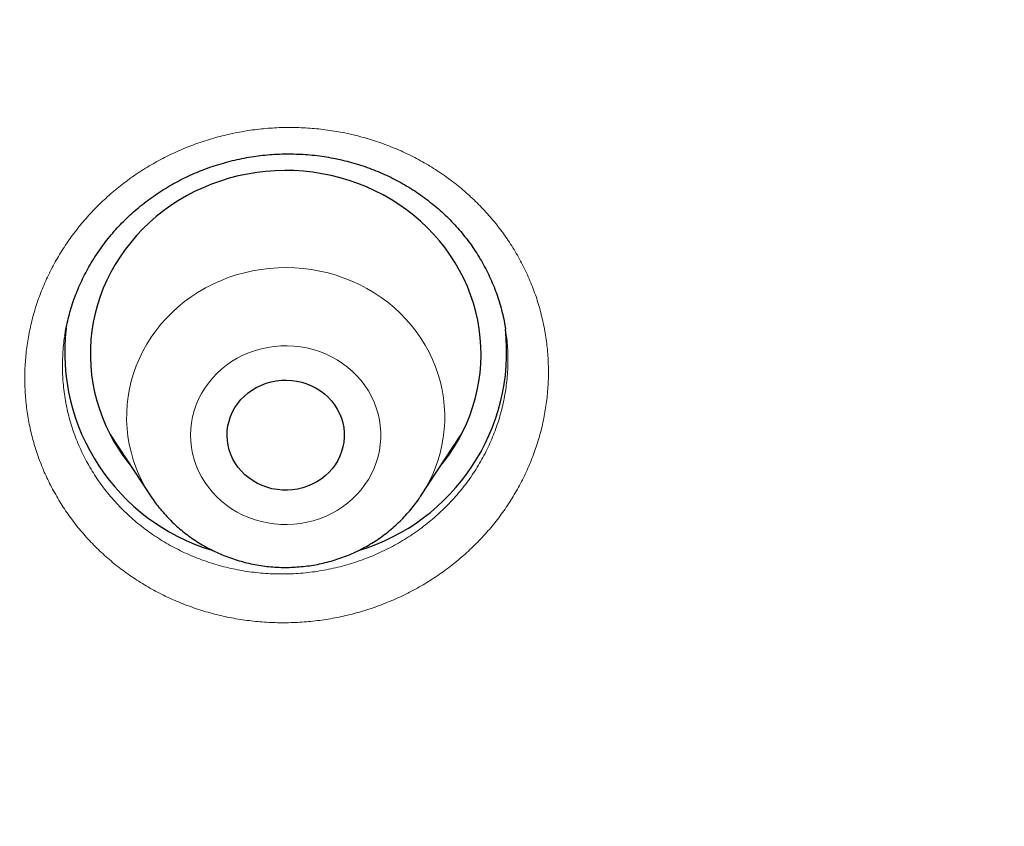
# Model space of a CAD drawing. Header units: millimetres. Extents: x 8 to 436, y 12 to 763.
# Tile 233 of 256: x 258.61 to 266.17, y 718.59 to 724.78. Entities that reach past the tile are written whole.
import ezdxf

# ---------------------------------------------------------------- set-up
doc = ezdxf.new("R2010")
doc.units = ezdxf.units.MM

msp = doc.modelspace()

# ---------------------------------------------------------------- linework, layer by layer
at = {"color": 7, "linetype": 'Continuous', "lineweight": 30}
for p, q in [((262.3379, 722.4019), (262.3375, 722.4043)), ((259.3024, 721.595), (259.6122, 721.1249)), ((261.6895, 721.1249), (261.9992, 721.595)), ((261.9774, 721.5548), (261.9643, 721.5421))]:
    msp.add_line(p, q, dxfattribs=at)
at = {"color": 252, "linetype": 'Continuous', "lineweight": 0}
for p, q in [((259.3467, 721.5279), (259.3346, 721.54)), ((261.979, 721.5582), (261.966, 721.5447))]:
    msp.add_line(p, q, dxfattribs=at)
at = {"color": 7, "linetype": 'Continuous', "lineweight": 30, "flags": 128}
for points in [[(261.8404, 721.354), (261.8625, 721.3818), (261.9035, 721.4373), (261.9416, 721.4946), (261.9768, 721.5536), (262.0089, 721.6141), (262.0379, 721.676), (262.0636, 721.7391), (262.0862, 721.8033), (262.1054, 721.8684), (262.1213, 721.9344), (262.1338, 722.0009), (262.1429, 722.068), (262.1486, 722.1354), (262.1508, 722.203), (262.1495, 722.2706), (262.1449, 722.338), (262.1367, 722.4052), (262.1252, 722.4719), (262.1103, 722.538), (262.092, 722.6034), (262.0704, 722.6679), (262.0456, 722.7313), (262.0175, 722.7936), (261.9863, 722.8545), (261.952, 722.9139), (261.9147, 722.9717), (261.8745, 723.0278), (261.8315, 723.082), (261.7858, 723.1342), (261.7375, 723.1843), (261.6867, 723.2321), (261.6335, 723.2776), (261.578, 723.3206), (261.5204, 723.3611), (261.4608, 723.399), (261.3993, 723.4341), (261.3361, 723.4664), (261.2714, 723.4959), (261.2052, 723.5224), (261.1377, 723.5458), (261.0691, 723.5662), (260.9996, 723.5835), (260.9293, 723.5977), (260.8583, 723.6086), (260.7868, 723.6164), (260.715, 723.6209), (260.6431, 723.6221), (260.5712, 723.6202), (260.4995, 723.615), (260.4281, 723.6065), (260.3572, 723.5949), (260.287, 723.5801), (260.2177, 723.5621), (260.1493, 723.5411), (260.0821, 723.5169), (260.0162, 723.4898), (259.9518, 723.4598), (259.889, 723.4268), (259.8279, 723.3911), (259.7687, 723.3527), (259.7116, 723.3116), (259.6566, 723.268), (259.6039, 723.222), (259.5536, 723.1737), (259.5058, 723.1232), (259.4606, 723.0705), (259.4182, 723.0159), (259.3787, 722.9595), (259.342, 722.9013), (259.3084, 722.8415), (259.2779, 722.7803), (259.2505, 722.7178), (259.2263, 722.6542), (259.2054, 722.5895), (259.1878, 722.5239), (259.1736, 722.4576), (259.1628, 722.3908), (259.1555, 722.3236), (259.1515, 722.2561), (259.151, 722.1885), (259.154, 722.1209), (259.1604, 722.0536), (259.1702, 721.9866), (259.1834, 721.9202), (259.2001, 721.8544), (259.22, 721.7895), (259.2432, 721.7255), (259.2697, 721.6626), (259.2994, 721.601), (259.2994, 721.601)], [(260.2454, 721.4067), (260.2297, 721.4411), (260.2173, 721.4766), (260.2083, 721.5131), (260.2028, 721.5501), (260.2008, 721.5875), (260.2023, 721.6249), (260.2073, 721.662), (260.2158, 721.6985), (260.2277, 721.7342), (260.2429, 721.7688), (260.2613, 721.802), (260.2828, 721.8335), (260.3071, 721.8631), (260.3341, 721.8906), (260.3636, 721.9157), (260.3954, 721.9383), (260.4291, 721.9581), (260.4646, 721.9751), (260.5015, 721.9891), (260.5396, 721.9999), (260.5786, 722.0075), (260.6181, 722.0119), (260.6579, 722.013), (260.6977, 722.0107), (260.737, 722.0052), (260.7757, 721.9964), (260.8134, 721.9844), (260.8499, 721.9694), (260.8848, 721.9514), (260.9178, 721.9305), (260.9488, 721.907), (260.9774, 721.881), (261.0035, 721.8528), (261.0268, 721.8224), (261.0472, 721.7903), (261.0645, 721.7566), (261.0785, 721.7216), (261.0892, 721.6856), (261.0965, 721.6488), (261.1002, 721.6115), (261.1005, 721.5741), (261.0972, 721.5368), (261.0905, 721.5), (261.0803, 721.4638), (261.0667, 721.4286), (261.0499, 721.3947), (261.0299, 721.3624), (261.007, 721.3318), (260.9813, 721.3032), (260.953, 721.2769), (260.9224, 721.253), (260.8896, 721.2318), (260.855, 721.2133), (260.8187, 721.1978), (260.7812, 721.1854), (260.7426, 721.1762), (260.7033, 721.1702), (260.6636, 721.1675), (260.6238, 721.1681), (260.5842, 721.172), (260.5451, 721.1791), (260.5069, 721.1895), (260.4698, 721.203), (260.4341, 721.2196), (260.4001, 721.239), (260.368, 721.2612), (260.3382, 721.286), (260.3108, 721.3131), (260.2861, 721.3425), (260.2642, 721.3737), (260.2454, 721.4067)]]:
    msp.add_lwpolyline(points, dxfattribs=at)
at = {"color": 252, "linetype": 'Continuous', "lineweight": 0, "flags": 128}
for points in [[(259.5503, 721.231), (259.5236, 721.2867), (259.5002, 721.3437), (259.48, 721.4018), (259.4631, 721.4608), (259.4496, 721.5206), (259.4395, 721.581), (259.4328, 721.6418), (259.4296, 721.7028), (259.4299, 721.7639), (259.4336, 721.8249), (259.4407, 721.8857), (259.4513, 721.946), (259.4653, 722.0056), (259.4826, 722.0645), (259.5033, 722.1225), (259.5272, 722.1793), (259.5543, 722.2349), (259.5845, 722.289), (259.6178, 722.3415), (259.6539, 722.3923), (259.6929, 722.4413), (259.7346, 722.4881), (259.7789, 722.5329), (259.8257, 722.5754), (259.8748, 722.6154), (259.9261, 722.653), (259.9794, 722.6879), (260.0347, 722.7201), (260.0917, 722.7495), (260.1503, 722.7761), (260.2103, 722.7996), (260.2716, 722.8201), (260.3339, 722.8375), (260.3971, 722.8518), (260.4611, 722.8629), (260.5256, 722.8708), (260.5904, 722.8754), (260.6555, 722.8768), (260.7205, 722.875), (260.7853, 722.8699), (260.8497, 722.8615), (260.9136, 722.85), (260.9767, 722.8352), (261.0389, 722.8174), (261.1, 722.7964), (261.1598, 722.7725), (261.2182, 722.7455), (261.2749, 722.7157), (261.3299, 722.6831), (261.383, 722.6478), (261.434, 722.6099), (261.4828, 722.5694), (261.5292, 722.5266), (261.5731, 722.4816), (261.6145, 722.4344), (261.653, 722.3852), (261.6888, 722.3341), (261.7216, 722.2814), (261.7514, 722.227), (261.778, 722.1713), (261.8015, 722.1143), (261.8217, 722.0562), (261.8385, 721.9972), (261.852, 721.9374), (261.8621, 721.877), (261.8688, 721.8162), (261.872, 721.7552), (261.8718, 721.6941), (261.8681, 721.6331), (261.8609, 721.5723), (261.8503, 721.512), (261.8363, 721.4523), (261.819, 721.3934), (261.7983, 721.3355), (261.7744, 721.2787), (261.7473, 721.2231), (261.7171, 721.169), (261.6856, 721.119)], [(261.3089, 721.888), (261.2855, 721.9299), (261.259, 721.9703), (261.2297, 722.0088), (261.1976, 722.0453), (261.1628, 722.0797), (261.1257, 722.1117), (261.0863, 722.1413), (261.0448, 722.1682), (261.0014, 722.1923), (260.9563, 722.2136), (260.9098, 722.232), (260.8621, 722.2472), (260.8134, 722.2593), (260.7638, 722.2683), (260.7138, 722.274), (260.6634, 722.2765), (260.613, 722.2756), (260.5628, 722.2716), (260.5129, 722.2642), (260.4638, 722.2537), (260.4155, 722.24), (260.3684, 722.2232), (260.3226, 722.2033), (260.2783, 722.1806), (260.2359, 722.1551), (260.1954, 722.1268), (260.1571, 722.096), (260.1211, 722.0628), (260.0877, 722.0273), (260.0569, 721.9898), (260.029, 721.9503), (260.004, 721.9091), (259.9822, 721.8665), (259.9635, 721.8224), (259.948, 721.7773), (259.936, 721.7313), (259.9273, 721.6846), (259.9221, 721.6375), (259.9204, 721.5902), (259.9221, 721.5428), (259.9273, 721.4957), (259.936, 721.449), (259.948, 721.403), (259.9635, 721.3579), (259.9822, 721.3139), (260.004, 721.2712), (260.029, 721.23), (260.0569, 721.1905), (260.0877, 721.153), (260.1211, 721.1175), (260.1571, 721.0843), (260.1954, 721.0535), (260.2359, 721.0253), (260.2783, 720.9997), (260.3226, 720.977), (260.3684, 720.9571), (260.4155, 720.9403), (260.4638, 720.9266), (260.5129, 720.9161), (260.5628, 720.9088), (260.613, 720.9047), (260.6634, 720.9039), (260.7138, 720.9063), (260.7638, 720.912), (260.8134, 720.921), (260.8621, 720.9331), (260.9098, 720.9484), (260.9563, 720.9667), (261.0014, 720.988), (261.0448, 721.0121), (261.0863, 721.0391), (261.1257, 721.0686), (261.1628, 721.1006), (261.1976, 721.135), (261.2297, 721.1715), (261.259, 721.21), (261.2855, 721.2504), (261.3089, 721.2923), (261.3292, 721.3357), (261.3463, 721.3803), (261.36, 721.4259), (261.3704, 721.4723), (261.3773, 721.5192), (261.3808, 721.5665), (261.3808, 721.6138), (261.3773, 721.6611), (261.3704, 721.7081), (261.36, 721.7544), (261.3463, 721.8), (261.3292, 721.8446), (261.3089, 721.888)]]:
    msp.add_lwpolyline(points, dxfattribs=at)
at = {"color": 7, "linetype": 'Continuous', "lineweight": 30}
for centre, radius, start, end in [((260.5472, 722.2311), 1.5934, 173.53842, 253.18479), ((260.7506, 722.2336), 1.5971, 286.66582, 6.11354), ((260.5446, 722.2404), 1.3998, 207.17801, 219.29005)]:
    msp.add_arc(centre, radius, start, end, dxfattribs=at)
at = {"color": 252, "linetype": 'Continuous', "lineweight": 0}
msp.add_arc((260.5566, 721.747), 1.1309, 207.14899, 213.95285, dxfattribs=at)
at = {"color": 7, "linetype": 'Continuous', "lineweight": 30}
for points, knots in [([(279.178, 720.7214), (279.1775, 720.7301), (279.1765, 720.7475), (279.1747, 720.7797), (279.1724, 720.8184), (279.1698, 720.8625), (279.167, 720.9097), (279.1632, 720.9723), (279.1582, 721.052), (279.1528, 721.1359), (279.1477, 721.2125), (279.1433, 721.277), (279.1389, 721.339), (279.135, 721.3948), (279.1314, 721.4437), (279.1283, 721.4856), (279.1257, 721.5205), (279.1236, 721.5488), (279.1217, 721.5736), (279.1199, 721.5982), (279.1177, 721.6256), (279.1148, 721.6631), (279.111, 721.7121), (279.106, 721.7742), (279.0983, 721.8686), (279.0876, 721.9952), (279.0737, 722.1537), (279.0585, 722.3193), (279.0419, 722.492), (279.0239, 722.6715), (278.9997, 722.9034), (278.969, 723.1811), (278.9314, 723.4983), (278.9026, 723.727), (278.884, 723.8693), (278.8764, 723.9268), (278.8697, 723.977), (278.864, 724.0195), (278.8593, 724.0544), (278.8556, 724.0814), (278.8528, 724.1017), (278.8504, 724.1198), (278.8475, 724.1405), (278.8438, 724.1672), (278.8387, 724.204), (278.832, 724.2519), (278.8238, 724.31), (278.8149, 724.3727), (278.8056, 724.4371), (278.7929, 724.5245), (278.7763, 724.636), (278.7542, 724.7819), (278.7294, 724.942), (278.7015, 725.117), (278.6681, 725.3211), (278.6284, 725.5555), (278.5818, 725.8213), (278.5316, 726.0969), (278.4776, 726.3821), (278.4325, 726.6123), (278.3977, 726.7846), (278.3749, 726.8965), (278.3515, 727.0096), (278.328, 727.1216), (278.3052, 727.229), (278.2842, 727.3264), (278.2654, 727.4129), (278.2487, 727.4888), (278.2338, 727.5561), (278.2208, 727.6148), (278.2102, 727.6618), (278.202, 727.6983), (278.1958, 727.7255), (278.1908, 727.7479), (278.1868, 727.7654), (278.1836, 727.7795), (278.1802, 727.7943), (278.1758, 727.8137), (278.1697, 727.8402), (278.1622, 727.8728), (278.1536, 727.9103), (278.1411, 727.9642), (278.1241, 728.0369), (278.102, 728.1312), (278.0768, 728.2371), (278.0485, 728.3545), (278.0156, 728.4892), (277.9785, 728.6391), (277.9381, 728.7995), (277.8972, 728.9596), (277.8564, 729.1164), (277.8159, 729.2699), (277.7757, 729.42), (277.7358, 729.5668), (277.6863, 729.7462), (277.6275, 729.956), (277.5593, 730.1934), (277.4927, 730.4204), (277.428, 730.637), (277.3651, 730.8431), (277.3045, 731.0387), (277.2462, 731.2237), (277.1893, 731.4013), (277.1341, 731.5712), (277.0809, 731.7328), (277.0401, 731.855), (277.0111, 731.9412), (276.993, 731.9949), (276.9754, 732.0467), (276.9587, 732.0957), (276.9436, 732.1399), (276.9307, 732.1773), (276.9205, 732.207), (276.9119, 732.2319), (276.9032, 732.257), (276.8927, 732.2875), (276.8796, 732.3253), (276.8628, 732.3734), (276.8427, 732.4306), (276.8201, 732.4951), (276.7965, 732.5618), (276.7609, 732.6621), (276.7119, 732.7985), (276.6483, 732.9734), (276.5804, 733.1578), (276.5079, 733.3515), (276.4309, 733.5546), (276.3489, 733.7671), (276.2618, 733.9895), (276.1689, 734.2225), (276.0701, 734.4662), (275.9651, 734.7206), (275.8537, 734.9855), (275.7356, 735.2608), (275.6107, 735.5466), (275.501, 735.7922), (275.4089, 735.9955), (275.3373, 736.1519), (275.2666, 736.3046), (275.199, 736.4491), (275.1357, 736.5833), (275.0787, 736.7029), (275.028, 736.8086), (274.9832, 736.9014), (274.947, 736.976), (274.9186, 737.0343), (274.8976, 737.0773), (274.8789, 737.1153), (274.8636, 737.1465), (274.8519, 737.1702), (274.8437, 737.1868), (274.8372, 737.2), (274.8307, 737.2132), (274.8213, 737.2322), (274.8083, 737.2584), (274.7913, 737.2927), (274.7703, 737.3349), (274.7452, 737.3853), (274.7157, 737.4441), (274.6823, 737.5106), (274.6451, 737.5843), (274.558, 737.756), (274.4212, 738.0218), (274.2515, 738.3441), (274.0982, 738.6299), (273.962, 738.8798), (273.8248, 739.1277), (273.6856, 739.3754), (273.5306, 739.6471), (273.357, 739.9461), (273.1626, 740.2745), (272.959, 740.6116), (272.7548, 740.9429), (272.5507, 741.2676), (272.3897, 741.519), (272.2668, 741.7085), (272.1861, 741.832), (272.1082, 741.9503), (272.0328, 742.064), (271.9604, 742.1727), (271.8911, 742.2758), (271.8272, 742.3704), (271.7688, 742.4566), (271.7157, 742.5344), (271.669, 742.6026), (271.6283, 742.6618), (271.5936, 742.7121), (271.5641, 742.7547), (271.5403, 742.7891), (271.5214, 742.8163), (271.5038, 742.8417), (271.4833, 742.8711), (271.4572, 742.9085), (271.4254, 742.954), (271.388, 743.0074), (271.3451, 743.0683), (271.2967, 743.1368), (271.2426, 743.213), (271.1824, 743.2976), (271.1158, 743.3905), (271.0428, 743.4919), (270.9646, 743.5997), (270.8832, 743.7114), (270.7189, 743.9351), (270.4816, 744.2532), (270.1673, 744.6642), (269.8501, 745.0697), (269.5172, 745.4852), (269.1682, 745.9102), (268.8609, 746.2751), (268.6004, 746.5784), (268.3917, 746.8179), (268.1876, 747.049), (267.9884, 747.2713), (267.7944, 747.4852), (267.6056, 747.6906), (267.4223, 747.8878), (267.2789, 748.0402), (267.1742, 748.1506), (267.1068, 748.2214), (267.0403, 748.2909), (266.9759, 748.3579), (266.9156, 748.4204), (266.8615, 748.4763), (266.8145, 748.5247), (266.7752, 748.565), (266.7433, 748.5977), (266.7186, 748.623), (266.6999, 748.642), (266.6837, 748.6586), (266.6659, 748.6767), (266.6378, 748.7053), (266.5981, 748.7457), (266.546, 748.7984), (266.4844, 748.8606), (266.4129, 748.9325), (266.3309, 749.0145), (266.2398, 749.1051), (266.1396, 749.2043), (266.0368, 749.3053), (265.9324, 749.4073), (265.8273, 749.5092), (265.7156, 749.6169), (265.5971, 749.7302), (265.4722, 749.8489), (265.2836, 750.0267), (265.0338, 750.2591), (264.7075, 750.5569), (264.3661, 750.8625), (264.0097, 751.1748), (263.6567, 751.478), (263.3072, 751.7721), (262.9613, 752.0573), (262.6195, 752.3339), (262.2816, 752.602), (261.9705, 752.8442), (261.6857, 753.0624), (261.4265, 753.2581), (261.1689, 753.4499), (260.9128, 753.6377), (260.6584, 753.8218), (260.4057, 754.0021), (260.1549, 754.1786), (259.9491, 754.3215), (259.7909, 754.4302), (259.6828, 754.504), (259.5838, 754.5713), (259.4939, 754.632), (259.4262, 754.6776), (259.3781, 754.7098), (259.3473, 754.7304), (259.3183, 754.7497), (259.2922, 754.7672), (259.2709, 754.7814), (259.2561, 754.7912), (259.2467, 754.7975), (259.2397, 754.8022), (259.2274, 754.8103), (259.2064, 754.8242), (259.1745, 754.8454), (259.1342, 754.8721), (259.0854, 754.9043), (259.0282, 754.942), (258.9624, 754.9851), (258.8881, 755.0337), (258.8052, 755.0877), (258.7136, 755.1469), (258.6136, 755.2114), (258.5068, 755.2798), (258.3954, 755.3508), (258.2816, 755.4228), (258.1329, 755.5163), (257.9476, 755.6318), (257.7241, 755.7694), (257.475, 755.9209), (257.1988, 756.0864), (256.8943, 756.2659), (256.5795, 756.4484), (256.2542, 756.6336), (255.9185, 756.8213), (255.572, 757.0113), (255.2251, 757.1978), (254.8783, 757.3807), (254.5321, 757.5597), (254.1767, 757.7398), (253.8119, 757.9209), (253.4376, 758.1027), (253.0726, 758.2761), (252.7178, 758.4411), (252.3757, 758.597), (252.0324, 758.7502), (251.6924, 758.8988), (251.3584, 759.0417), (251.0306, 759.1791), (250.6987, 759.3154), (250.3632, 759.4503), (250.0247, 759.5834), (249.694, 759.7106), (249.3714, 759.832), (249.0414, 759.9536), (248.705, 760.0747), (248.3631, 760.1949), (248.0325, 760.3084), (247.7132, 760.4156), (247.407, 760.516), (247.1139, 760.6101), (246.834, 760.6981), (246.5653, 760.7808), (246.324, 760.8536), (246.109, 760.9174), (245.9187, 760.9729), (245.7349, 761.0259), (245.5534, 761.0774), (245.3503, 761.1342), (245.1209, 761.1972), (244.8639, 761.2663), (244.5851, 761.3398), (244.2834, 761.4172), (243.958, 761.4985), (243.6206, 761.5804), (243.2712, 761.6625), (242.9098, 761.7447), (242.5437, 761.825), (242.1734, 761.9034), (241.7994, 761.9796), (241.4145, 762.0549), (241.0188, 762.1291), (240.625, 762.1996), (240.2337, 762.2665), (239.8458, 762.3297), (239.4513, 762.3908), (239.0534, 762.4491), (238.6552, 762.5043), (238.2576, 762.5561), (237.7508, 762.618), (237.1351, 762.6862), (236.411, 762.7558), (235.6723, 762.8161), (234.9192, 762.8662), (234.152, 762.9053), (233.3883, 762.9325), (232.6282, 762.948), (231.933, 762.9515), (231.3023, 762.9462), (230.7357, 762.935), (230.1715, 762.9174), (229.6102, 762.8935), (229.0541, 762.8636), (228.5159, 762.8287), (227.9972, 762.7895), (227.4978, 762.7467), (227.0073, 762.6998), (226.5257, 762.649), (226.0351, 762.5925), (225.5365, 762.53), (225.0305, 762.4613), (224.5357, 762.3891), (224.052, 762.3136), (223.5794, 762.2352), (223.118, 762.1541), (222.6677, 762.0707), (222.2078, 761.9813), (221.7345, 761.8845), (221.2431, 761.779), (220.7494, 761.6677), (220.2524, 761.5503), (219.7523, 761.4268), (219.2491, 761.297), (218.7823, 761.1712), (218.3521, 761.051), (217.9588, 760.9377), (217.5636, 760.8201), (217.193, 760.7065), (216.8448, 760.5969), (216.5173, 760.4913), (216.1822, 760.3806), (215.8333, 760.2626), (215.4706, 760.1367), (215.0939, 760.0026), (214.7091, 759.8619), (214.3164, 759.7146), (213.9159, 759.5604), (213.5079, 759.399), (213.104, 759.2349), (212.7044, 759.0684), (212.3088, 758.8994), (211.9055, 758.7229), (211.4948, 758.5386), (211.0767, 758.3462), (210.6515, 758.1456), (210.2193, 757.9364), (209.7803, 757.7185), (209.3347, 757.4916), (208.8828, 757.2555), (208.4246, 757.0099), (208.0492, 756.8033), (207.7573, 756.6397), (207.5502, 756.5223), (207.3421, 756.403), (207.1359, 756.2833), (206.9347, 756.1652), (206.7452, 756.0528), (206.5678, 755.9464), (206.4021, 755.8462), (206.2442, 755.7498), (206.0941, 755.6574), (205.9451, 755.565), (205.798, 755.4729), (205.6535, 755.3818), (205.5192, 755.2964), (205.3949, 755.2169), (205.2813, 755.1437), (205.178, 755.0768), (205.0851, 755.0162), (205.0016, 754.9615), (204.9317, 754.9156), (204.874, 754.8775), (204.8268, 754.8463), (204.7838, 754.8178), (204.7436, 754.791), (204.7053, 754.7655), (204.665, 754.7386), (204.6198, 754.7084), (204.5669, 754.6729), (204.5072, 754.6327), (204.4345, 754.5837), (204.3481, 754.5251), (204.2468, 754.456), (204.1364, 754.3803), (204.0168, 754.2978), (203.889, 754.209), (203.7532, 754.1139), (203.6095, 754.0126), (203.4573, 753.9044), (203.2955, 753.7884), (203.1251, 753.6651), (202.95, 753.5372), (202.7753, 753.4082), (202.6037, 753.2805), (202.4355, 753.154), (202.2706, 753.0289), (202.0683, 752.8739), (201.8309, 752.6899), (201.5613, 752.4776), (201.3018, 752.2702), (201.0522, 752.0679), (200.8138, 751.8719), (200.5863, 751.6824), (200.3694, 751.4995), (200.1616, 751.3221), (199.9615, 751.1492), (199.7691, 750.981), (199.5845, 750.8178), (199.4087, 750.6609), (199.2407, 750.5093), (199.079, 750.362), (198.9224, 750.218), (198.7501, 750.058), (198.5636, 749.883), (198.3648, 749.6941), (198.175, 749.5116), (197.9942, 749.3358), (197.8526, 749.1966), (197.7474, 749.0924), (197.6762, 749.0216), (197.6066, 748.9521), (197.5396, 748.8848), (197.4811, 748.8259), (197.4322, 748.7764), (197.3931, 748.7367), (197.359, 748.7021), (197.3297, 748.6722), (197.305, 748.6471), (197.2827, 748.6243), (197.2593, 748.6003), (197.2312, 748.5716), (197.1974, 748.5369), (197.1579, 748.4963), (197.1126, 748.4495), (197.0616, 748.3968), (196.9992, 748.332), (196.9245, 748.2541), (196.8364, 748.1617), (196.7395, 748.0596), (196.6339, 747.9475), (196.4999, 747.8043), (196.3411, 747.6329), (196.1618, 747.437), (195.9855, 747.2423), (195.8131, 747.0496), (195.6443, 746.8588), (195.451, 746.6377), (195.2349, 746.3871), (194.998, 746.1078), (194.7691, 745.8336), (194.5482, 745.5646), (194.3363, 745.3026), (194.1332, 745.0476), (193.9385, 744.7996), (193.7509, 744.5572), (193.5896, 744.3459), (193.4539, 744.166), (193.3436, 744.0186), (193.2399, 743.8788), (193.1431, 743.7474), (193.0532, 743.6242), (192.9713, 743.5114), (192.8973, 743.4088), (192.8307, 743.3159), (192.7699, 743.2307), (192.7149, 743.1531), (192.6636, 743.0807), (192.6167, 743.0141), (192.5747, 742.9541), (192.5397, 742.9041), (192.5145, 742.868), (192.4969, 742.8426), (192.4833, 742.8231), (192.4667, 742.7991), (192.4449, 742.7678), (192.4173, 742.7278), (192.3858, 742.6822), (192.351, 742.6316), (192.3136, 742.5772), (192.2734, 742.5185), (192.232, 742.4576), (192.1903, 742.3963), (192.1486, 742.3346), (192.0434, 742.1786), (191.8638, 741.909), (191.611, 741.5213), (191.4016, 741.1921), (191.2433, 740.939), (191.1344, 740.7632), (191.0214, 740.5787), (190.9037, 740.3843), (190.7812, 740.1796), (190.6542, 739.9646), (190.5234, 739.7403), (190.389, 739.5065), (190.2615, 739.2816), (190.1413, 739.0666), (190.0288, 738.8629), (189.9145, 738.6532), (189.7986, 738.4378), (189.698, 738.2481), (189.6147, 738.0895), (189.5508, 737.9667), (189.492, 737.853), (189.4384, 737.7485), (189.3899, 737.6533), (189.3463, 737.5673), (189.3076, 737.4906), (189.2747, 737.4251), (189.2473, 737.3701), (189.2248, 737.3251), (189.2062, 737.2877), (189.1912, 737.2575), (189.1782, 737.2311), (189.165, 737.2044), (189.149, 737.172), (189.1291, 737.1317), (189.1049, 737.0822), (189.0762, 737.0236), (189.0433, 736.956), (189.0092, 736.8856), (188.9744, 736.8137), (188.9402, 736.7423), (188.9048, 736.6684), (188.8694, 736.5938), (188.7948, 736.4362), (188.6837, 736.1982), (188.5526, 735.9112), (188.4403, 735.6609), (188.3446, 735.4445), (188.2495, 735.226), (188.1525, 734.9997), (188.052, 734.7614), (187.9482, 734.5109), (187.8413, 734.248), (187.7314, 733.9726), (187.619, 733.6848), (187.5295, 733.4507), (187.4632, 733.2744), (187.4211, 733.1615), (187.3806, 733.052), (187.3426, 732.9485), (187.3074, 732.8518), (187.2733, 732.7573), (187.2405, 732.6658), (187.2093, 732.5783), (187.1818, 732.5004), (187.1582, 732.4335), (187.1385, 732.377), (187.1223, 732.3307), (187.1091, 732.2925), (187.0987, 732.2625), (187.09, 732.2373), (187.0813, 732.2123), (187.0705, 732.1809), (187.0566, 732.1404), (187.0391, 732.0892), (187.0182, 732.0277), (186.9939, 731.9561), (186.9682, 731.8796), (186.9413, 731.7993), (186.9137, 731.7162), (186.8839, 731.626), (186.8521, 731.5286), (186.8186, 731.4255), (186.769, 731.2713), (186.7052, 731.0699), (186.6202, 730.7958), (186.5305, 730.4995), (186.4373, 730.1823), (186.3491, 729.8735), (186.2657, 729.5732), (186.1866, 729.2802), (186.1061, 728.9737), (186.0247, 728.6534), (185.9623, 728.3996), (185.9218, 728.2312), (185.9017, 728.1466), (185.8828, 728.0666), (185.8659, 727.9943), (185.8514, 727.9319), (185.8397, 727.8812), (185.8306, 727.8414), (185.8236, 727.8109), (185.8175, 727.7841), (185.8114, 727.7575), (185.8049, 727.7286), (185.7978, 727.6973), (185.7878, 727.6531), (185.7747, 727.5943), (185.758, 727.5194), (185.7382, 727.4295), (185.7151, 727.3234), (185.6885, 727.1995), (185.6599, 727.0643), (185.6294, 726.9175), (185.5971, 726.7593), (185.5631, 726.5897), (185.5288, 726.4141), (185.4942, 726.2333), (185.4595, 726.0477), (185.4239, 725.8525), (185.3877, 725.6477), (185.3508, 725.4333), (185.314, 725.2129), (185.2776, 724.9866), (185.2491, 724.8039), (185.2281, 724.665), (185.2147, 724.5756), (185.2024, 724.4921), (185.1907, 724.4117), (185.1798, 724.3356), (185.1699, 724.2653), (185.1616, 724.2065), (185.1549, 724.1583), (185.1496, 724.1192), (185.1451, 724.0864), (185.1401, 724.0502), (185.1339, 724.0039), (185.1257, 723.9428), (185.116, 723.8695), (185.1049, 723.7841), (185.0924, 723.6867), (185.0788, 723.5783), (185.0646, 723.4626), (185.0475, 723.3198), (185.0279, 723.1516), (185.003, 722.928), (184.9757, 722.6704), (184.9468, 722.3775), (184.9257, 722.148), (184.9118, 721.9878), (184.9046, 721.9029), (184.8984, 721.8287), (184.8933, 721.7652), (184.889, 721.7123), (184.8857, 721.6701), (184.8835, 721.6413), (184.8821, 721.6231), (184.8811, 721.6103), (184.8798, 721.5942), (184.8781, 721.5713), (184.8758, 721.5409), (184.873, 721.5031), (184.8677, 721.432), (184.8601, 721.3269), (184.8522, 721.2115), (184.8458, 721.1138), (184.8409, 721.0375), (184.8362, 720.9631), (184.832, 720.8932), (184.8282, 720.83), (184.825, 720.7735), (184.823, 720.738), (184.822, 720.7214)], [0, 0, 0, 0, 0.000191, 0.000381, 0.000677, 0.000995, 0.001342, 0.001718, 0.00237, 0.003096, 0.003563, 0.004054, 0.004515, 0.004925, 0.005284, 0.005591, 0.005847, 0.006052, 0.006215, 0.006394, 0.006595, 0.00682, 0.00722, 0.007678, 0.008192, 0.009307, 0.010475, 0.011696, 0.012969, 0.014295, 0.015667, 0.018103, 0.020449, 0.022705, 0.023183, 0.023611, 0.023983, 0.024298, 0.024557, 0.02476, 0.024899, 0.02501, 0.025162, 0.02536, 0.025604, 0.025981, 0.026429, 0.026899, 0.027378, 0.027866, 0.02885, 0.029868, 0.031124, 0.032428, 0.033781, 0.035692, 0.037679, 0.03974, 0.041876, 0.044087, 0.044917, 0.045756, 0.046606, 0.047465, 0.048283, 0.049028, 0.049664, 0.050235, 0.050742, 0.051184, 0.051562, 0.051804, 0.05201, 0.052178, 0.05231, 0.052405, 0.052498, 0.052644, 0.052845, 0.053099, 0.053382, 0.053694, 0.054319, 0.055032, 0.055832, 0.056721, 0.057698, 0.058892, 0.060132, 0.061348, 0.06254, 0.063707, 0.06485, 0.065968, 0.067063, 0.068956, 0.070772, 0.07251, 0.074171, 0.075755, 0.077259, 0.078684, 0.080027, 0.081368, 0.082617, 0.083775, 0.084205, 0.084621, 0.085022, 0.085409, 0.08576, 0.086051, 0.086281, 0.086451, 0.086631, 0.086868, 0.087161, 0.087511, 0.087991, 0.088496, 0.089015, 0.089548, 0.090839, 0.092205, 0.093647, 0.095164, 0.096757, 0.098425, 0.100175, 0.102013, 0.10394, 0.105956, 0.108061, 0.110255, 0.112538, 0.114909, 0.116161, 0.117436, 0.118684, 0.119851, 0.120936, 0.121939, 0.122755, 0.123508, 0.124198, 0.124575, 0.12493, 0.125247, 0.125503, 0.125692, 0.125825, 0.12591, 0.126014, 0.126149, 0.126375, 0.126654, 0.126989, 0.127407, 0.127888, 0.128432, 0.129038, 0.129696, 0.132651, 0.135588, 0.137673, 0.13975, 0.141817, 0.143875, 0.145964, 0.148655, 0.151434, 0.154301, 0.157256, 0.159929, 0.162671, 0.163766, 0.164856, 0.165886, 0.166854, 0.167829, 0.168731, 0.16956, 0.170317, 0.171, 0.17161, 0.172119, 0.172562, 0.172941, 0.173248, 0.173473, 0.173662, 0.173921, 0.174252, 0.174655, 0.175131, 0.17567, 0.176278, 0.176956, 0.177704, 0.178537, 0.179443, 0.180421, 0.181434, 0.182449, 0.186456, 0.190059, 0.193687, 0.197633, 0.201607, 0.20561, 0.207968, 0.210263, 0.212486, 0.214638, 0.216719, 0.218728, 0.220667, 0.222534, 0.223248, 0.223952, 0.224644, 0.225325, 0.225959, 0.226518, 0.227003, 0.227413, 0.227734, 0.227988, 0.228175, 0.228311, 0.228488, 0.228721, 0.229176, 0.229709, 0.230321, 0.231064, 0.231897, 0.23282, 0.233834, 0.234938, 0.235926, 0.236978, 0.238092, 0.239269, 0.240508, 0.241803, 0.244849, 0.247848, 0.251304, 0.254697, 0.258026, 0.261293, 0.264498, 0.267639, 0.270717, 0.273737, 0.276079, 0.278395, 0.280684, 0.282947, 0.285184, 0.287394, 0.289578, 0.291731, 0.292742, 0.293673, 0.294524, 0.295295, 0.295987, 0.296265, 0.296529, 0.296777, 0.297009, 0.297198, 0.297323, 0.297388, 0.297439, 0.297503, 0.297703, 0.297975, 0.298319, 0.298734, 0.299221, 0.299781, 0.300411, 0.301114, 0.301889, 0.302735, 0.30365, 0.304592, 0.305548, 0.306518, 0.308333, 0.310196, 0.312105, 0.314538, 0.317044, 0.319622, 0.322273, 0.324996, 0.327793, 0.330661, 0.333355, 0.336109, 0.338925, 0.341801, 0.344739, 0.347737, 0.350356, 0.353019, 0.355689, 0.358305, 0.360864, 0.363367, 0.365814, 0.368441, 0.371, 0.373491, 0.375915, 0.378271, 0.380907, 0.383452, 0.385907, 0.388272, 0.390547, 0.392693, 0.394752, 0.396724, 0.398609, 0.400054, 0.401443, 0.402777, 0.404078, 0.405411, 0.407213, 0.409078, 0.411006, 0.413274, 0.415623, 0.418054, 0.420567, 0.423161, 0.425837, 0.428435, 0.431105, 0.433848, 0.436663, 0.439551, 0.44224, 0.444988, 0.447794, 0.450609, 0.453417, 0.456219, 0.459013, 0.464116, 0.469195, 0.47425, 0.479638, 0.484999, 0.490332, 0.495638, 0.500915, 0.504886, 0.508841, 0.51278, 0.516704, 0.520603, 0.52444, 0.527998, 0.531497, 0.534937, 0.538319, 0.541643, 0.545283, 0.54885, 0.552344, 0.555766, 0.559114, 0.562389, 0.565592, 0.568721, 0.572219, 0.575729, 0.579271, 0.582845, 0.586452, 0.590091, 0.593762, 0.596611, 0.599479, 0.602366, 0.60528, 0.607631, 0.610045, 0.612522, 0.615062, 0.617802, 0.620612, 0.623492, 0.626441, 0.629461, 0.63255, 0.635709, 0.63867, 0.641702, 0.644806, 0.647981, 0.651228, 0.654547, 0.657937, 0.661399, 0.664933, 0.668539, 0.672216, 0.675965, 0.677637, 0.679323, 0.681023, 0.682733, 0.684393, 0.685983, 0.687418, 0.688792, 0.690104, 0.691354, 0.692542, 0.693837, 0.69505, 0.69618, 0.697228, 0.698193, 0.699061, 0.699849, 0.700558, 0.701188, 0.701634, 0.702031, 0.702395, 0.702734, 0.70306, 0.703378, 0.703765, 0.704221, 0.704735, 0.7053, 0.706091, 0.706963, 0.707915, 0.708949, 0.710063, 0.711236, 0.712488, 0.713817, 0.715224, 0.716741, 0.71831, 0.719859, 0.721384, 0.722884, 0.72436, 0.725812, 0.728339, 0.730788, 0.733161, 0.735456, 0.737675, 0.739779, 0.741808, 0.743763, 0.745644, 0.747486, 0.749251, 0.750939, 0.752551, 0.754116, 0.755642, 0.757128, 0.759176, 0.761145, 0.763034, 0.764845, 0.766577, 0.767315, 0.768037, 0.768743, 0.769434, 0.770083, 0.770535, 0.770935, 0.771285, 0.771583, 0.771839, 0.772043, 0.772273, 0.772561, 0.772909, 0.773317, 0.773785, 0.774313, 0.774901, 0.775725, 0.776643, 0.777657, 0.778765, 0.779967, 0.781894, 0.783814, 0.785706, 0.787571, 0.789408, 0.791217, 0.793926, 0.796571, 0.79915, 0.801666, 0.804116, 0.806459, 0.80874, 0.810958, 0.813114, 0.814516, 0.815854, 0.817115, 0.818299, 0.819404, 0.820432, 0.821329, 0.822158, 0.822917, 0.823607, 0.824228, 0.824849, 0.82538, 0.825823, 0.826177, 0.826339, 0.826495, 0.826696, 0.826973, 0.827326, 0.827754, 0.82818, 0.828663, 0.829192, 0.829729, 0.830267, 0.830807, 0.83135, 0.834367, 0.837866, 0.841441, 0.842878, 0.844381, 0.845955, 0.847599, 0.849345, 0.851164, 0.853056, 0.855021, 0.857059, 0.858711, 0.860408, 0.86215, 0.863938, 0.865764, 0.866852, 0.867862, 0.868797, 0.869654, 0.870435, 0.871139, 0.871767, 0.872318, 0.872747, 0.873114, 0.87342, 0.873663, 0.873853, 0.874064, 0.874317, 0.874646, 0.875049, 0.875525, 0.876075, 0.876699, 0.87724, 0.877827, 0.878434, 0.879038, 0.879637, 0.88226, 0.884799, 0.886562, 0.888282, 0.889995, 0.891796, 0.893689, 0.895676, 0.897756, 0.899929, 0.902195, 0.904553, 0.905442, 0.90634, 0.907203, 0.908012, 0.908767, 0.909468, 0.910225, 0.910907, 0.911513, 0.912045, 0.912469, 0.91283, 0.913126, 0.913358, 0.91353, 0.913714, 0.91394, 0.914259, 0.914657, 0.915134, 0.915689, 0.916323, 0.916911, 0.917554, 0.918251, 0.919003, 0.91981, 0.92064, 0.922571, 0.924464, 0.926964, 0.929394, 0.931755, 0.934046, 0.93627, 0.938449, 0.941038, 0.943564, 0.944215, 0.944862, 0.945483, 0.946029, 0.946501, 0.946898, 0.947178, 0.947402, 0.947587, 0.947786, 0.948004, 0.948241, 0.948495, 0.949004, 0.949568, 0.950188, 0.951034, 0.951966, 0.952982, 0.954085, 0.955272, 0.956545, 0.957902, 0.95922, 0.960609, 0.962069, 0.963599, 0.9652, 0.966873, 0.968535, 0.970262, 0.970958, 0.971637, 0.972259, 0.972822, 0.973432, 0.973955, 0.974392, 0.974743, 0.975029, 0.975262, 0.975473, 0.975837, 0.97629, 0.976833, 0.977464, 0.978186, 0.978996, 0.979869, 0.980753, 0.982163, 0.983598, 0.985707, 0.987868, 0.990081, 0.990785, 0.991411, 0.991958, 0.992426, 0.992816, 0.993126, 0.993358, 0.993453, 0.993528, 0.99364, 0.993808, 0.994032, 0.994312, 0.99464, 0.995599, 0.996627, 0.997179, 0.997748, 0.998306, 0.998808, 0.999257, 0.999653, 1, 1, 1, 1]), ([(258.9555, 722.3553), (258.9578, 722.3703), (258.9637, 722.408), (258.9765, 722.4677), (258.9936, 722.5345), (259.0137, 722.6003), (259.0366, 722.665), (259.0625, 722.7286), (259.0913, 722.7913), (259.123, 722.853), (259.1576, 722.9138), (259.1949, 722.9733), (259.2349, 723.0313), (259.2773, 723.0876), (259.322, 723.142), (259.369, 723.1942), (259.418, 723.2444), (259.4694, 723.2927), (259.5231, 723.3391), (259.5791, 723.3836), (259.6371, 723.426), (259.6971, 723.4662), (259.7587, 723.5039), (259.8216, 723.539), (259.8857, 723.5715), (259.9509, 723.6012), (260.0175, 723.6283), (260.0854, 723.6528), (260.1546, 723.6748), (260.2248, 723.694), (260.2959, 723.7105), (260.3676, 723.7242), (260.4397, 723.735), (260.5118, 723.7428), (260.5841, 723.7478), (260.6564, 723.7499), (260.7289, 723.7491), (260.8013, 723.7455), (260.8734, 723.739), (260.9452, 723.7296), (261.0164, 723.7173), (261.087, 723.7022), (261.157, 723.6842), (261.226, 723.6635), (261.2938, 723.6401), (261.3604, 723.6141), (261.4256, 723.5854), (261.4893, 723.5542), (261.5516, 723.5205), (261.6123, 723.4842), (261.6713, 723.4456), (261.7285, 723.4045), (261.7839, 723.3611), (261.8372, 723.3156), (261.8882, 723.268), (261.937, 723.2184), (261.9836, 723.1668), (262.0277, 723.1133), (262.0695, 723.0581), (262.1086, 723.0012), (262.1451, 722.9427), (262.1789, 722.8829), (262.2099, 722.8217), (262.238, 722.7594), (262.2632, 722.6959), (262.2856, 722.6314), (262.305, 722.566), (262.3213, 722.4997), (262.3325, 722.4458), (262.3372, 722.4138), (262.3386, 722.4044)], [0, 0, 0, 0, 0.010022, 0.025117, 0.040182, 0.0552, 0.070147, 0.085051, 0.099926, 0.114891, 0.129919, 0.144978, 0.160034, 0.175047, 0.189984, 0.204813, 0.219583, 0.234338, 0.249197, 0.264129, 0.279103, 0.294087, 0.309037, 0.32392, 0.338704, 0.353409, 0.368117, 0.382921, 0.397779, 0.412671, 0.427577, 0.44247, 0.457329, 0.472134, 0.486887, 0.501625, 0.516441, 0.531253, 0.546065, 0.560883, 0.575712, 0.590555, 0.605419, 0.62031, 0.635169, 0.649985, 0.664795, 0.679609, 0.694433, 0.709271, 0.724133, 0.739025, 0.753954, 0.76889, 0.78376, 0.798668, 0.813603, 0.82856, 0.843535, 0.858525, 0.873523, 0.888527, 0.903525, 0.918496, 0.933494, 0.948517, 0.96356, 0.978619, 0.993688, 1, 1, 1, 1]), ([(259.3494, 721.5238), (259.3469, 721.5261), (259.3424, 721.5304), (259.3382, 721.5348), (259.3364, 721.5368)], [0, 0, 0, 0, 0.560827, 1, 1, 1, 1]), ([(259.6132, 721.1239), (259.6167, 721.1185), (259.6309, 721.0962), (259.6587, 721.0586), (259.6964, 721.0113), (259.7368, 720.966), (259.7794, 720.9226), (259.8243, 720.8814), (259.8713, 720.8424), (259.9203, 720.8057), (259.9711, 720.7715), (260.0237, 720.7397), (260.078, 720.7105), (260.1337, 720.684), (260.1907, 720.6602), (260.249, 720.6392), (260.3082, 720.6211), (260.3684, 720.6059), (260.4294, 720.5936), (260.4909, 720.5843), (260.5528, 720.578), (260.615, 720.5748), (260.6773, 720.5745), (260.7396, 720.5774), (260.8017, 720.5832), (260.8633, 720.5921), (260.9245, 720.6039), (260.9849, 720.6188), (261.0445, 720.6366), (261.1031, 720.6572), (261.1606, 720.6807), (261.2167, 720.707), (261.2714, 720.736), (261.3244, 720.7676), (261.3758, 720.8018), (261.4252, 720.8384), (261.4727, 720.8774), (261.518, 720.9186), (261.5611, 720.962), (261.6019, 721.0074), (261.6401, 721.0549), (261.669, 721.0938), (261.6842, 721.1174), (261.6885, 721.1241)], [0, 0, 0, 0, 0.007885, 0.032787, 0.057715, 0.08267, 0.107654, 0.132666, 0.157707, 0.182776, 0.207872, 0.232996, 0.258146, 0.28332, 0.308518, 0.333737, 0.358977, 0.384234, 0.409508, 0.434796, 0.460097, 0.485408, 0.510727, 0.536052, 0.56138, 0.586708, 0.612036, 0.637359, 0.662677, 0.687986, 0.713283, 0.738568, 0.763837, 0.789089, 0.81432, 0.83953, 0.864716, 0.889876, 0.915009, 0.940113, 0.965189, 0.990235, 1, 1, 1, 1])]:
    msp.add_open_spline(points, degree=3, knots=knots, dxfattribs=at)
at = {"color": 252, "linetype": 'Continuous', "lineweight": 0}
for points, knots in [([(184.8384, 720.7406), (184.844, 720.9295), (184.8785, 722.0866), (185.1388, 724.2021), (185.6287, 727.071), (186.3349, 729.902), (187.232, 732.684), (188.322, 735.4048), (189.5987, 738.0528), (191.0571, 740.6166), (192.6908, 743.0854), (194.4928, 745.4484), (196.4554, 747.6957), (198.5703, 749.8175), (200.8283, 751.8048), (203.2197, 753.6491), (205.7344, 755.3424), (208.3616, 756.8776), (211.09, 758.248), (213.908, 759.4478), (216.8034, 760.4718), (219.7639, 761.3157), (222.7768, 761.9758), (225.8291, 762.4494), (228.908, 762.7344), (232, 762.8295), (235.092, 762.7344), (238.1709, 762.4494), (241.2232, 761.9758), (244.2361, 761.3157), (247.1966, 760.4718), (250.092, 759.4478), (252.91, 758.248), (255.6384, 756.8776), (258.2656, 755.3424), (260.7803, 753.6491), (263.1717, 751.8048), (265.4297, 749.8175), (267.5446, 747.6957), (269.5072, 745.4484), (271.3092, 743.0854), (272.9429, 740.6166), (274.4013, 738.0528), (275.678, 735.4048), (276.768, 732.684), (277.6651, 729.902), (278.3713, 727.071), (278.8612, 724.2021), (279.1215, 722.0866), (279.156, 720.9295), (279.1616, 720.7406)], [0, 0, 0, 0, 0.004208, 0.025764, 0.04732, 0.068876, 0.090432, 0.111989, 0.133545, 0.155101, 0.176657, 0.198213, 0.21977, 0.241326, 0.262882, 0.284438, 0.305994, 0.32755, 0.349107, 0.370663, 0.392219, 0.413775, 0.435331, 0.456888, 0.478444, 0.5, 0.521556, 0.543112, 0.564669, 0.586225, 0.607781, 0.629337, 0.650893, 0.672449, 0.694006, 0.715562, 0.737118, 0.758674, 0.78023, 0.801787, 0.823343, 0.844899, 0.866455, 0.888011, 0.909568, 0.931124, 0.95268, 0.974236, 0.995792, 1, 1, 1, 1]), ([(184.5066, 710.0876), (184.5203, 710.8647), (184.5488, 712.4765), (184.7774, 714.9152), (185.1474, 717.3955), (185.6682, 719.8523), (186.3338, 722.2779), (187.1434, 724.6646), (188.094, 727.0048), (189.1828, 729.2913), (190.4063, 731.5168), (191.7607, 733.6743), (193.2417, 735.7571), (194.8446, 737.7586), (196.5645, 739.6725), (198.3958, 741.4927), (200.3329, 743.2136), (202.3696, 744.8297), (204.4995, 746.336), (206.716, 747.7277), (209.012, 749.0004), (211.3803, 750.1501), (213.8135, 751.1733), (216.304, 752.0666), (218.8438, 752.8273), (221.425, 753.4529), (224.0395, 753.9416), (226.6791, 754.2918), (229.3353, 754.5023), (232, 754.5726), (234.6647, 754.5023), (237.3209, 754.2918), (239.9605, 753.9416), (242.575, 753.4529), (245.1562, 752.8273), (247.696, 752.0666), (250.1865, 751.1733), (252.6197, 750.1501), (254.988, 749.0004), (257.284, 747.7277), (259.5005, 746.336), (261.6304, 744.8297), (263.6671, 743.2136), (265.6042, 741.4927), (267.4355, 739.6725), (269.1554, 737.7586), (270.7583, 735.7571), (272.2393, 733.6743), (273.5937, 731.5168), (274.8172, 729.2913), (275.906, 727.0048), (276.8566, 724.6646), (277.6662, 722.2779), (278.3318, 719.8523), (278.8526, 717.3955), (279.2226, 714.9152), (279.4512, 712.4766), (279.4797, 710.8651), (279.4934, 710.0881)], [0, 0, 0, 0, 0.016668, 0.034569, 0.05247, 0.070372, 0.088273, 0.106174, 0.124075, 0.141977, 0.159878, 0.177779, 0.19568, 0.213582, 0.231483, 0.249384, 0.267286, 0.285187, 0.303088, 0.320989, 0.338891, 0.356792, 0.374693, 0.392594, 0.410496, 0.428397, 0.446298, 0.464199, 0.482101, 0.500002, 0.517903, 0.535804, 0.553706, 0.571607, 0.589508, 0.60741, 0.625311, 0.643212, 0.661113, 0.679015, 0.696916, 0.714817, 0.732718, 0.75062, 0.768521, 0.786422, 0.804323, 0.822225, 0.840126, 0.858027, 0.875928, 0.89383, 0.911731, 0.929632, 0.947534, 0.965435, 0.983336, 1, 1, 1, 1]), ([(186.5014, 709.2301), (186.5197, 710.1698), (186.5562, 712.041), (186.8555, 714.828), (187.3345, 717.579), (188.0104, 720.2938), (188.8785, 722.9723), (189.9356, 725.6032), (191.168, 728.1659), (192.5697, 730.6371), (194.1353, 733.0054), (195.8646, 735.2707), (197.7575, 737.433), (199.8054, 739.4835), (201.9877, 741.4079), (204.289, 743.1869), (206.6999, 744.8119), (209.2201, 746.283), (211.8495, 747.6), (214.5765, 748.7579), (217.3764, 749.7511), (220.2271, 750.5671), (223.1162, 751.2015), (226.0436, 751.6543), (229.0092, 751.9254), (232.0002, 752.0146), (234.9914, 751.9253), (237.9574, 751.6541), (240.885, 751.2013), (243.774, 750.5669), (246.6243, 749.751), (249.4239, 748.7577), (252.151, 747.5996), (254.7808, 746.2824), (257.3011, 744.8113), (259.7119, 743.1863), (262.0129, 741.4075), (264.195, 739.4832), (266.2428, 737.4325), (268.136, 735.2699), (269.8654, 733.0044), (271.4309, 730.6362), (272.8323, 728.1654), (274.0646, 725.6029), (275.1215, 722.972), (275.9896, 720.2933), (276.6655, 717.5784), (277.1445, 714.8275), (277.4438, 712.0407), (277.4803, 710.1696), (277.4986, 709.2301)], [0, 0, 0, 0, 0.020985, 0.041789, 0.062502, 0.083215, 0.104018, 0.125, 0.145986, 0.166791, 0.187505, 0.208217, 0.229019, 0.25, 0.270986, 0.291791, 0.312505, 0.333217, 0.354019, 0.375, 0.395986, 0.416791, 0.437505, 0.458217, 0.479019, 0.5, 0.520986, 0.541791, 0.562505, 0.583217, 0.604019, 0.625, 0.645986, 0.666791, 0.687505, 0.708217, 0.729019, 0.75, 0.770986, 0.791791, 0.812505, 0.833217, 0.854019, 0.875, 0.895985, 0.916789, 0.937502, 0.958215, 0.979017, 1, 1, 1, 1]), ([(258.8462, 721.2039), (258.846, 721.2043), (258.8262, 721.2429), (258.7897, 721.3212), (258.7437, 721.4413), (258.7062, 721.5643), (258.6775, 721.6894), (258.6579, 721.8159), (258.6476, 721.9435), (258.6463, 722.0717), (258.6542, 722.2001), (258.671, 722.3276), (258.6968, 722.4536), (258.7317, 722.5778), (258.7754, 722.6999), (258.8276, 722.8191), (258.888, 722.9347), (258.9564, 723.0462), (259.0327, 723.1531), (259.1165, 723.2551), (259.2073, 723.3518), (259.3046, 723.4426), (259.4078, 723.5269), (259.517, 723.6044), (259.6315, 723.6749), (259.7507, 723.7382), (259.8739, 723.7938), (260.0005, 723.8415), (260.1302, 723.8807), (260.2625, 723.9117), (260.3968, 723.9344), (260.532, 723.9485), (260.6677, 723.954), (260.8033, 723.9506), (260.9384, 723.9385), (261.0724, 723.9179), (261.2044, 723.8889), (261.3337, 723.8516), (261.4599, 723.8059), (261.5825, 723.7521), (261.7011, 723.6907), (261.8149, 723.6218), (261.9233, 723.546), (262.0257, 723.4632), (262.122, 723.3739), (262.2118, 723.2785), (262.2946, 723.1778), (262.3708, 723.0705), (262.4397, 722.957), (262.5008, 722.8376), (262.5522, 722.7159), (262.594, 722.5927), (262.6263, 722.4685), (262.6499, 722.3422), (262.6645, 722.2148), (262.67, 722.0868), (262.6661, 721.9587), (262.6531, 721.8308), (262.6311, 721.7038), (262.6002, 721.5785), (262.5606, 721.4555), (262.5121, 721.3353), (262.4551, 721.2181), (262.39, 721.1045), (262.3172, 720.9954), (262.2369, 720.8911), (262.1493, 720.7922), (262.0547, 720.6989), (261.9537, 720.6116), (261.847, 720.5309), (261.7351, 720.4572), (261.6181, 720.3909), (261.4965, 720.332), (261.371, 720.2808), (261.2424, 720.2377), (261.1114, 720.2028), (260.9782, 720.1766), (260.8434, 720.1589), (260.7075, 720.1497), (260.5716, 720.1491), (260.4363, 720.1572), (260.302, 720.174), (260.1692, 720.1995), (260.0384, 720.2333), (259.9106, 720.2753), (259.7863, 720.3253), (259.6661, 720.3834), (259.5503, 720.4491), (259.4394, 720.5221), (259.334, 720.6019), (259.235, 720.6881), (259.1426, 720.7806), (259.057, 720.8788), (258.9786, 720.9825), (258.9073, 721.0906), (258.8665, 721.1662), (258.8462, 721.2039)], [0, 0, 0, 0, 0.000115, 0.010817, 0.021556, 0.032308, 0.043047, 0.053749, 0.064452, 0.075191, 0.085942, 0.096681, 0.107383, 0.118091, 0.128835, 0.139591, 0.150335, 0.161043, 0.171758, 0.18251, 0.193275, 0.204027, 0.214742, 0.225465, 0.236225, 0.246997, 0.257757, 0.26848, 0.279207, 0.28997, 0.300746, 0.31151, 0.322236, 0.332961, 0.343723, 0.354497, 0.365259, 0.375984, 0.386703, 0.397458, 0.408226, 0.418981, 0.4297, 0.44041, 0.451157, 0.461916, 0.472663, 0.483374, 0.494521, 0.505683, 0.51683, 0.527535, 0.538277, 0.549031, 0.559773, 0.570478, 0.581182, 0.591924, 0.602677, 0.613419, 0.624124, 0.634833, 0.64558, 0.656338, 0.667085, 0.677795, 0.688513, 0.699267, 0.710034, 0.720789, 0.731507, 0.742232, 0.752993, 0.763767, 0.774529, 0.785253, 0.79598, 0.806744, 0.81752, 0.828283, 0.83901, 0.849734, 0.860494, 0.871266, 0.882027, 0.89275, 0.903466, 0.914219, 0.924984, 0.935737, 0.946453, 0.957138, 0.967859, 0.978593, 0.989315, 1, 1, 1, 1]), ([(259.1061, 721.4187), (259.1279, 721.3786), (259.1717, 721.2984), (259.2508, 721.1853), (259.3389, 721.0786), (259.4364, 720.9795), (259.5427, 720.8887), (259.6571, 720.8067), (259.7784, 720.734), (259.9058, 720.6714), (260.0385, 720.6195), (260.1758, 720.5784), (260.3163, 720.5482), (260.4591, 720.5294), (260.6032, 720.5224), (260.7478, 720.5268), (260.8917, 720.5426), (261.0336, 720.5698), (261.1728, 720.6084), (261.3083, 720.6579), (261.4392, 720.7178), (261.5643, 720.7877), (261.6827, 720.8675), (261.7939, 720.9564), (261.897, 721.0536), (261.9912, 721.1584), (262.0756, 721.2704), (262.1499, 721.3885), (262.2138, 721.512), (262.2665, 721.6398), (262.3074, 721.7713), (262.3366, 721.9054), (262.3541, 722.0413), (262.3591, 722.1777), (262.3541, 722.2983), (262.3425, 722.3725), (262.3379, 722.4019)], [0, 0, 0, 0, 0.02959, 0.059285, 0.08898, 0.118569, 0.148245, 0.178027, 0.207809, 0.237485, 0.267182, 0.296985, 0.326789, 0.356486, 0.386192, 0.416004, 0.445816, 0.475522, 0.50522, 0.535024, 0.564828, 0.594526, 0.624201, 0.653982, 0.683763, 0.713438, 0.743085, 0.772837, 0.802589, 0.832236, 0.861863, 0.891596, 0.921329, 0.950957, 0.980581, 1, 1, 1, 1]), ([(258.9554, 722.3553), (258.9549, 722.353), (258.9456, 722.3058), (258.9386, 722.2122), (258.9351, 722.0757), (258.9452, 721.9395), (258.9672, 721.8047), (259.0016, 721.6721), (259.0467, 721.5425), (259.0863, 721.4599), (259.1061, 721.4187)], [0, 0, 0, 0, 0.007236, 0.149104, 0.290971, 0.432333, 0.573995, 0.716167, 0.858338, 1, 1, 1, 1])]:
    msp.add_open_spline(points, degree=3, knots=knots, dxfattribs=at)

doc.saveas('drawing.dxf')
